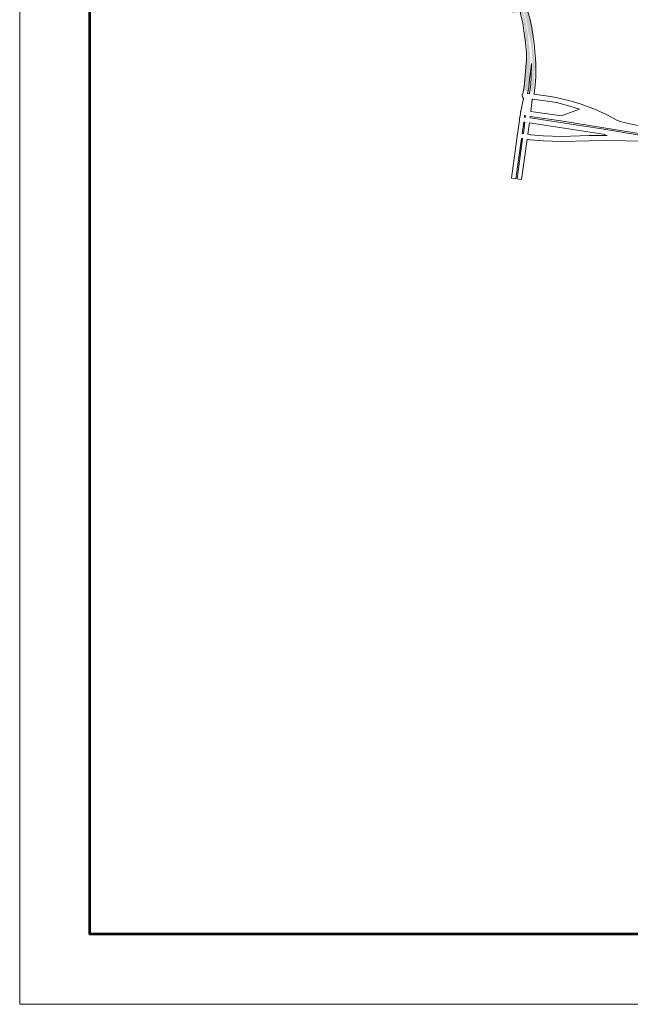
# Paper-space layout 'Layout1' of a CAD drawing. Header units: metres. Extents: x 123097 to 144122, y 392739 to 407589.
# Tile 1 of 256: x 123097 to 125278, y 392739 to 396255. Entities that reach past the tile are written whole.
import ezdxf

# ---------------------------------------------------------------- set-up
doc = ezdxf.new("R2010")
doc.units = ezdxf.units.M
doc.header["$MEASUREMENT"] = 0
for name, color, linetype, lineweight in [('Ak-rand-kaderrand', 7, 'Continuous', 0), ('gs-knt-autosnelweg', 7, 'Continuous', 0), ('gs-knt-hoofdweg', 7, 'Continuous', 0), ('ir-ARC-asfalt-hoofdwegen-te inspecteren', 5, 'Continuous', 0)]:
    doc.layers.add(name, color=color, linetype=linetype, lineweight=lineweight)

# ---------------------------------------------------------------- blocks, each defined once
blk = doc.blocks.new('ak1-Kaderrand A1 l')
at = {"layer": 'Ak-rand-kaderrand', "flags": 128}
blk.add_lwpolyline([(0, 0), (-0.841, 0), (-0.841, 0.594), (0, 0.594)], close=True, dxfattribs=at)
at = {"layer": 'Ak-rand-kaderrand', "lineweight": 53, "flags": 128}
blk.add_lwpolyline([(-0.01, 0.01), (-0.831, 0.01), (-0.831, 0.584), (-0.01, 0.584)], close=True, dxfattribs=at)

psp = doc.layouts.get("Layout1")

# ---------------------------------------------------------------- hatches: boundary and pattern name
at = {"layer": 'ir-ARC-asfalt-hoofdwegen-te inspecteren', "linetype": 'Continuous', "lineweight": 13}
h = psp.add_hatch(color=5, dxfattribs=at)
h.paths.add_polyline_path([(124931.135, 395996.972), (124930.429, 395997.087), (124927.161, 395997.619), (124924.092, 395998.119), (124923.715, 395998.181), (124923.658, 395998.19), (124923.438, 395998.225), (124923.42, 395998.228), (124925.462, 396012.742), (124926.555, 396023.1), (124927.783, 396037.897), (124928.567, 396052.725), (124928.577, 396053.228), (124928.909, 396067.934), (124928.841, 396082.644), (124928.855, 396083.127), (124928.66, 396097.701), (124927.975, 396112.26), (124927.956, 396112.778), (124927.1, 396127.517), (124925.818, 396142.225), (124924.153, 396157.838), (124923.421, 396164.197), (124922.81, 396168.674), (124922.27, 396171.669), (124922.039, 396172.73), (124920.595, 396178.941), (124918.505, 396187.328), (124915.971, 396197.333), (124915.505, 396199.295), (124914.965, 396202.521), (124914.337, 396206.343), (124912.796, 396216.994), (124910.215, 396231.497), (124907.411, 396245.959), (124907.284, 396246.519), (124904.338, 396260.437), (124900.906, 396274.243), (124899.801, 396278.57), (124899.357, 396280.463), (124899.175, 396280.814), (124898.799, 396280.937), (124898.104, 396280.64), (124897.785, 396279.956), (124898.041, 396275.948), (124898.81, 396272.006), (124899.492, 396269.51), (124900.154, 396267.008), (124902.625, 396256.912), (124904.787, 396246.746), (124907.582, 396232.772), (124910.047, 396218.736), (124912.635, 396202.196), (124913.524, 396195.768), (124914.349, 396189.332), (124916.17, 396174.658), (124917.772, 396159.959), (124919.186, 396144.775), (124920.352, 396129.569), (124920.806, 396120.062), (124920.814, 396110.544), (124920.696, 396103.344), (124919.214, 396072.245), (124918.248, 396058.224), (124917.149, 396045.235), (124915.643, 396031.367), (124913.92, 396018.189), (124911.566, 396000.159), (124911.402, 396000.186), (124911.333, 396000.197), (124908.058, 396000.73), (124907.814, 396000.77), (124904.702, 396001.277), (124901.505, 396001.798), (124901.253, 396001.839), (124898.52, 396002.284), (124898.325, 396002.316), (124897.817, 395999.354), (124897.746, 395998.937), (124897.423, 395998.246), (124898.097, 396002.495), (124898.379, 396004.446), (124898.879, 396007.901), (124899.127, 396009.613), (124901.029, 396023.288), (124901.87, 396030.019), (124902.684, 396037.171), (124904.606, 396057.19), (124904.998, 396062.137), (124905.57, 396070.475), (124906.462, 396085.771), (124906.984, 396091.992), (124907.43, 396095.527), (124909.358, 396108.567), (124910.061, 396113.828), (124910.549, 396117.666), (124910.79, 396121.528), (124910.794, 396121.93), (124910.558, 396136.456), (124910.023, 396150.975), (124909.984, 396151.853), (124909.135, 396166.838), (124908.857, 396170.351), (124908.817, 396170.859), (124904.89, 396180.556), (124904.576, 396183.832), (124903.629, 396192.559), (124902.305, 396202.326), (124902.107, 396203.838), (124902.723, 396218.83), (124902.022, 396223.073), (124900.396, 396231.813), (124898.585, 396241.022), (124897.084, 396248.127), (124895.246, 396256.679), (124894.287, 396260.998), (124893.26, 396265.301), (124892.479, 396268.39), (124891.572, 396271.796), (124890.295, 396274.416), (124888.513, 396276.723), (124886.089, 396278.835), (124883.266, 396280.372), (124880.177, 396281.263), (124876.969, 396281.464), (124873.716, 396280.957), (124869.932, 396279.985), (124856.854, 396276.55), (124856.232, 396276.391), (124854.286, 396285.255), (124851.953, 396295.881), (124865.47, 396300.496), (124867.658, 396301.256), (124870.503, 396302.796), (124872.895, 396304.975), (124874.694, 396307.663), (124875.795, 396310.706), (124876.133, 396313.923), (124875.619, 396317.75), (124875.288, 396318.918), (124874.45, 396321.921), (124873.964, 396323.656), (124872.59, 396328.586), (124863.539, 396357.157), (124858.869, 396371.519), (124854.151, 396385.586), (124853.757, 396386.674), (124849.013, 396400.302), (124844.201, 396413.902), (124843.073, 396417.194), (124841.616, 396421.455), (124840.451, 396425.806), (124839.877, 396428.364), (124838.222, 396436.024), (124836.714, 396442.869), (124834.994, 396449.664), (124833.878, 396453.04), (124832.685, 396456.004), (124832.313, 396457.008), (124839.253, 396459.414), (124839.804, 396457.832), (124841.158, 396453.965), (124843.56, 396448.319), (124846.261, 396442.946), (124849.559, 396435.966), (124852.483, 396429.557), (124855.161, 396423.042), (124858.421, 396414.498), (124859.917, 396410.212), (124863.314, 396400.386), (124866.992, 396389.621), (124871.661, 396375.818), (124876.121, 396362.451), (124879.937, 396350.705), (124883.655, 396338.702), (124887.066, 396327.462), (124887.602, 396325.695), (124889.962, 396326.382), (124889.432, 396328.205), (124896.736, 396330.334), (124897.175, 396328.916), (124897.994, 396325.614), (124899.841, 396318.837), (124900.034, 396318.242), (124900.251, 396317.657), (124914.082, 396277.875), (124917.918, 396261.815), (124921.397, 396245.674), (124925.43, 396224.127), (124926.905, 396214.715), (124928.412, 396204.25), (124928.827, 396198.381), (124929.711, 396173.386), (124930.077, 396168.301), (124931.781, 396155.62), (124933.131, 396142.306), (124934.28, 396127.978), (124934.94, 396118.235), (124935.174, 396113.668), (124936.297, 396110.398), (124937.012, 396108.318), (124938.676, 396103.658), (124938.916, 396095.798), (124939.091, 396089.274), (124939.136, 396084.27), (124937.618, 396077.558), (124936.143, 396070.411), (124936.076, 396060.844), (124936.27, 396060.834), (124936.023, 396054.781), (124935.456, 396040.101), (124934.35, 396024.971), (124932.665, 396008.963)])
h.paths.add_polyline_path([(124860.009, 396291.072), (124859.607, 396291.136), (124859.355, 396291.456), (124858.851, 396292.996), (124858.894, 396293.406), (124859.206, 396293.676), (124869.56, 396297.322), (124872.722, 396298.266), (124875.995, 396298.676), (124879.292, 396298.541), (124879.647, 396298.34), (124879.764, 396297.948), (124879.7, 396297.505), (124879.257, 396296.873), (124877.434, 396295.918), (124875.505, 396295.201), (124872.577, 396294.365), (124864.355, 396292.179)], flags=16)
h.paths.add_polyline_path([(124891.045, 396317.531), (124890.277, 396317.657), (124889.793, 396318.266), (124888.451, 396322.811), (124890.826, 396323.481), (124891.095, 396322.415), (124891.259, 396321.156), (124891.463, 396318.681), (124891.495, 396318.142), (124891.399, 396317.742)], flags=16)

# ---------------------------------------------------------------- linework, layer by layer
at = {"layer": 'gs-knt-autosnelweg', "color": 7, "linetype": 'Continuous', "flags": 128}
for points in [[(124934.364, 395988.887), (124993.561, 395981.006), (124993.832, 395980.966), (124994.101, 395980.918), (125017.954, 395976.253), (125018.192, 395976.203), (125018.428, 395976.147), (125066.849, 395963.938), (125067.073, 395963.878), (125067.296, 395963.812), (125103.034, 395952.814), (125103.429, 395952.683), (125144.302, 395938.005), (125144.6, 395937.892), (125144.893, 395937.769), (125188.43, 395918.565), (125188.719, 395918.431), (125189.002, 395918.288), (125230.675, 395896.277), (125245.281, 395889.968), (125407.076, 395853.92)], [(124922.969, 395927.411), (125032.677, 395911.426), (125032.81, 395911.405), (125097.507, 395935.661), (125062.218, 395946.521), (125014.258, 395958.614), (124990.911, 395963.18), (124928.69, 395971.464)], [(124886.15, 395919.89), (124886.15, 395919.893)], [(124882.555, 395896.614), (124882.554, 395896.619)], [(124912.191, 395845.662), (124922.165, 395844.093), (124967.654, 395839.897), (125032.18, 395838.299), (125130.672, 395840.748), (125130.801, 395840.75), (125195.544, 395841.429), (125195.764, 395841.428), (125181.098, 395846.419), (124917.806, 395886.431)], [(124920.266, 395904.284), (125183.897, 395864.221), (125184.078, 395864.191), (125332.743, 395838.48)], [(126526.356, 395330.329), (126481.553, 395370.184), (126433.248, 395411.916), (126347.319, 395482.815), (126291.332, 395524.74), (126211.59, 395579.796), (126128.216, 395627.587), (126026.244, 395677.026), (125949.04, 395708.24), (125866.787, 395737.074), (125751.976, 395769.621), (125528.504, 395814.204), (125403.967, 395836.17), (125322.96, 395846.374), (125322.652, 395846.418), (125030.011, 395893.604), (124920.939, 395909.496)], [(125330.331, 395820.608), (125195.592, 395823.409), (125131.055, 395822.732), (125032.405, 395820.279), (125032.181, 395820.276), (125031.958, 395820.279), (124966.905, 395821.89), (124966.602, 395821.902), (124966.3, 395821.925), (124920.222, 395826.176), (124919.936, 395826.207), (124919.65, 395826.247), (124909.731, 395827.807)]]:
    psp.add_lwpolyline(points, dxfattribs=at)
at = {"layer": 'gs-knt-hoofdweg', "color": 7, "linetype": 'Continuous', "flags": 128}
for points in [[(124894.016, 395989.843), (124899.604, 396015.775), (124902.056, 396042.604), (124907.697, 396112.939), (124907.487, 396135.237), (124904.37, 396173.069), (124897.939, 396215.412), (124897.926, 396215.502), (124894.039, 396243.2), (124886.112, 396275.79), (124886.034, 396276.144), (124885.973, 396276.5), (124885.927, 396276.859), (124885.09, 396284.963)], [(124910.123, 396291.657), (124920.304, 396255.157), (124920.37, 396254.908), (124920.427, 396254.656), (124926.256, 396226.983), (124926.302, 396226.749), (124926.34, 396226.514), (124934.967, 396168.71), (124934.998, 396168.48), (124935.022, 396168.249), (124941.246, 396099.414), (124941.267, 396099.126), (124941.278, 396098.838), (124941.278, 396098.55), (124940.395, 396049.276), (124940.384, 396048.99), (124938.914, 396021.633), (124938.889, 396021.298), (124938.85, 396020.964), (124934.621, 395990.443), (124934.587, 395990.218), (124934.364, 395988.887)], [(124918.413, 395990.635), (124918.768, 395992.754), (124922.936, 396022.829), (124924.38, 396049.707), (124925.249, 396098.219), (124918.021, 396041.278), (124918.014, 396041.19), (124915.514, 396013.833), (124915.478, 396013.512), (124915.429, 396013.192), (124915.367, 396012.875), (124910.818, 395991.766)], [(124894.839, 395977.53), (124894.602, 395977.756), (124894.297, 395978.076), (124894.009, 395978.411), (124893.737, 395978.76), (124893.482, 395979.122), (124893.246, 395979.496), (124893.028, 395979.881), (124892.83, 395980.276), (124892.651, 395980.68), (124892.492, 395981.093), (124892.353, 395981.513), (124892.236, 395981.939), (124892.139, 395982.371), (124892.064, 395982.807), (124892.01, 395983.245), (124891.978, 395983.687), (124891.967, 395984.129), (124891.978, 395984.571), (124892.011, 395985.012), (124892.065, 395985.451), (124892.141, 395985.886), (124892.238, 395986.318), (124892.357, 395986.744), (124892.496, 395987.164), (124892.655, 395987.576), (124892.834, 395987.98), (124893.034, 395988.375), (124893.252, 395988.76), (124893.489, 395989.133), (124893.743, 395989.495), (124894.016, 395989.843)], [(124910.818, 395991.766), (124918.413, 395990.635)], [(124887.72, 395927.98), (124896.46, 395973.033), (124894.839, 395977.53)], [(124928.69, 395971.464), (124927.796, 395969.991), (124922.969, 395927.411)], [(124883.679, 395904.784), (124884.774, 395912.736), (124884.807, 395912.953), (124884.846, 395913.169), (124886.15, 395919.89)], [(124886.15, 395919.893), (124886.064, 395920.198), (124885.966, 395920.629), (124885.889, 395921.065), (124885.834, 395921.504), (124885.8, 395921.945), (124885.788, 395922.387), (124885.798, 395922.829), (124885.829, 395923.27), (124885.882, 395923.709), (124885.957, 395924.145), (124886.052, 395924.577), (124886.169, 395925.003), (124886.307, 395925.423), (124886.465, 395925.836), (124886.643, 395926.241), (124886.841, 395926.637), (124887.058, 395927.022), (124887.293, 395927.396), (124887.547, 395927.758), (124887.72, 395927.98)], [(124886.15, 395919.89), (124886.15, 395919.893)], [(124875.627, 395846.307), (124882.555, 395896.614)], [(124882.554, 395896.619), (124882.421, 395897.025), (124882.304, 395897.452), (124882.209, 395897.884), (124882.135, 395898.32), (124882.082, 395898.759), (124882.051, 395899.2), (124882.042, 395899.642), (124882.055, 395900.084), (124882.089, 395900.525), (124882.144, 395900.964), (124882.221, 395901.399), (124882.32, 395901.83), (124882.439, 395902.256), (124882.58, 395902.676), (124882.74, 395903.087), (124882.921, 395903.491), (124883.121, 395903.885), (124883.34, 395904.269), (124883.578, 395904.642), (124883.679, 395904.784)], [(124882.555, 395896.614), (124882.554, 395896.619)], [(124897.742, 395889.48), (124892.143, 395848.815)], [(124896.363, 395848.151), (124901.967, 395888.838)], [(124901.967, 395888.838), (124897.742, 395889.48)], [(124900.613, 395910.329), (124900.201, 395907.333)], [(124900.201, 395907.333), (124904.426, 395906.691)], [(124901.015, 395912.399), (124900.614, 395910.337), (124900.614, 395910.334), (124900.613, 395910.329)], [(124905.078, 395911.807), (124901.015, 395912.399)], [(124904.426, 395906.691), (124904.836, 395909.667), (124905.078, 395911.807)], [(124917.806, 395886.431), (124912.191, 395845.662)], [(124920.939, 395909.496), (124920.743, 395907.767), (124920.719, 395907.58), (124920.719, 395907.576), (124920.718, 395907.572), (124920.266, 395904.284)], [(124892.143, 395848.815), (124896.363, 395848.151)], [(124874.502, 395838.139), (124874.49, 395838.171), (124874.355, 395838.592), (124874.241, 395839.019), (124874.148, 395839.452), (124874.076, 395839.888), (124874.026, 395840.327), (124873.997, 395840.769), (124873.99, 395841.211), (124874.005, 395841.653), (124874.041, 395842.093), (124874.099, 395842.532), (124874.179, 395842.967), (124874.28, 395843.398), (124874.401, 395843.823), (124874.544, 395844.241), (124874.706, 395844.653), (124874.889, 395845.055), (124875.091, 395845.449), (124875.313, 395845.831), (124875.553, 395846.203), (124875.627, 395846.307)], [(124893.903, 395830.296), (124889.684, 395830.96)]]:
    psp.add_lwpolyline(points, dxfattribs=at)
for points in [[(124869.833, 395686.831), (124869.83, 395686.831), (124853.978, 395689.014, -0.36962187), (124853.97, 395689.024), (124874.502, 395838.139)], [(124889.684, 395830.96), (124869.84, 395686.839, -0.27979826), (124869.833, 395686.831)], [(124889.926, 395684.065), (124889.923, 395684.064), (124874.071, 395686.248, -0.36962563), (124874.063, 395686.258), (124893.903, 395830.296)], [(124909.731, 395827.807), (124889.933, 395684.072, -0.27979234), (124889.926, 395684.065)]]:
    psp.add_lwpolyline(points, format="xyb", dxfattribs=at)

# ---------------------------------------------------------------- block references
at = {"layer": 'Ak-rand-kaderrand', "xscale": 25000, "yscale": 25000, "zscale": 25000}
psp.add_blockref('ak1-Kaderrand A1 l', (144122.195, 392739.269), dxfattribs=at)

doc.saveas('drawing.dxf')
